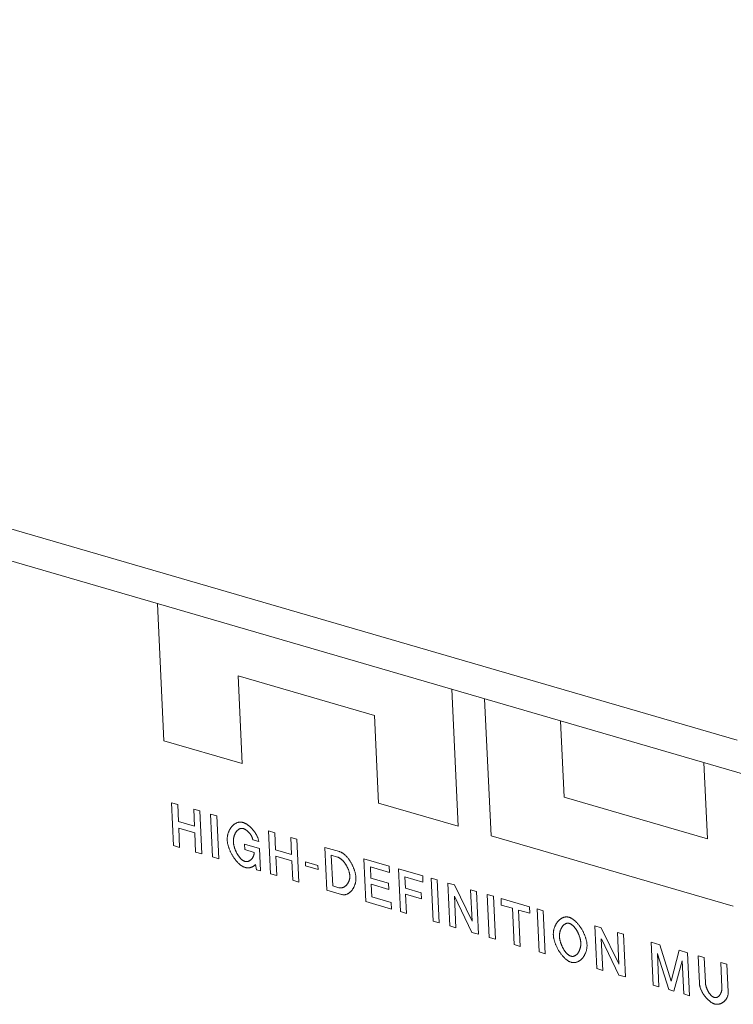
# Model space of a CAD drawing. Header units: millimetres. Extents: x 3925 to 5043, y -86 to 778.
# Tile 137 of 256: x 4584.85 to 4587.82, y 112.6 to 116.71. Entities that reach past the tile are written whole.
import ezdxf

# ---------------------------------------------------------------- set-up
doc = ezdxf.new("R2010")
doc.units = ezdxf.units.MM
doc.header["$LTSCALE"] = 46.255
doc.layers.add('H30K-IO-LABEDXF_CONTINUOUS_LINE', color=7, linetype='CONTINUOUS')
doc.layers.add('H30K-REAR-CODXF_CONTINUOUS_LINE', color=7, linetype='CONTINUOUS')

msp = doc.modelspace()

# ---------------------------------------------------------------- linework, layer by layer
at = {"layer": 'H30K-IO-LABEDXF_CONTINUOUS_LINE', "color": 7, "linetype": 'Continuous', "lineweight": 0}
for p, q in [((4585.4195, 114.2729), (4585.4457, 113.7022)), ((4585.7551, 113.972), (4586.3233, 113.8067)), ((4585.7718, 113.6074), (4585.7551, 113.972)), ((4586.6716, 113.3457), (4586.6453, 113.9164)), ((4586.7816, 113.8767), (4586.8092, 113.3057)), ((4586.3233, 113.8067), (4586.3401, 113.4421)), ((4587.1131, 113.467), (4587.0972, 113.7849)), ((4585.4457, 113.7022), (4585.7718, 113.6074)), ((4587.6943, 113.6112), (4587.709, 113.2937)), ((4585.5036, 113.4364), (4585.4782, 113.4438)), ((4585.4782, 113.4438), (4585.4864, 113.2653)), ((4585.5069, 113.3653), (4585.5036, 113.4364)), ((4586.3401, 113.4421), (4586.6716, 113.3457)), ((4587.709, 113.2937), (4587.1131, 113.467)), ((4585.596, 113.4096), (4585.5703, 113.4171)), ((4585.5703, 113.4171), (4585.5735, 113.346)), ((4585.6042, 113.231), (4585.596, 113.4096)), ((4585.6666, 113.3891), (4585.6409, 113.3966)), ((4585.6409, 113.3966), (4585.6491, 113.2179)), ((4585.5735, 113.346), (4585.5069, 113.3653)), ((4585.6748, 113.2105), (4585.6666, 113.3891)), ((4585.5082, 113.3382), (4585.5748, 113.3188)), ((4585.5119, 113.2579), (4585.5082, 113.3382)), ((4585.5748, 113.3188), (4585.5785, 113.2385)), ((4585.9078, 113.3189), (4585.8821, 113.3264)), ((4585.8821, 113.3264), (4585.8903, 113.1478)), ((4585.9111, 113.2478), (4585.9078, 113.3189)), ((4585.8442, 113.2538), (4585.7819, 113.2719)), ((4585.7819, 113.2719), (4585.783, 113.2485)), ((4585.8164, 113.2894), (4585.8412, 113.2821)), ((4586.0001, 113.292), (4585.9744, 113.2995)), ((4585.9744, 113.2995), (4585.9777, 113.2284)), ((4586.0083, 113.1135), (4586.0001, 113.292)), ((4586.8092, 113.3057), (4587.817, 113.0126)), ((4585.4864, 113.2653), (4585.5119, 113.2579)), ((4585.5785, 113.2385), (4585.6042, 113.231)), ((4585.783, 113.2485), (4585.822, 113.2372)), ((4585.8485, 113.1598), (4585.8442, 113.2538)), ((4585.9777, 113.2284), (4585.9111, 113.2478)), ((4586.1773, 113.2405), (4586.1167, 113.2581)), ((4586.1167, 113.2581), (4586.1249, 113.0794)), ((4585.6491, 113.2179), (4585.6748, 113.2105)), ((4585.8273, 113.1866), (4585.832, 113.1647)), ((4585.9123, 113.2207), (4585.9789, 113.2013)), ((4585.916, 113.1403), (4585.9123, 113.2207)), ((4585.9789, 113.2013), (4585.9826, 113.121)), ((4586.0874, 113.1821), (4586.0354, 113.1972)), ((4586.0354, 113.1972), (4586.0362, 113.1807)), ((4586.1433, 113.2252), (4586.1687, 113.2178)), ((4586.1492, 113.0975), (4586.1433, 113.2252)), ((4586.3845, 113.1802), (4586.2791, 113.2109)), ((4586.2791, 113.2109), (4586.2873, 113.0322)), ((4585.832, 113.1647), (4585.8485, 113.1598)), ((4585.8903, 113.1478), (4585.916, 113.1403)), ((4586.0362, 113.1807), (4586.0882, 113.1656)), ((4586.0882, 113.1656), (4586.0874, 113.1821)), ((4586.3058, 113.1764), (4586.3857, 113.1531)), ((4586.308, 113.1297), (4586.3058, 113.1764)), ((4586.3857, 113.1531), (4586.3845, 113.1802)), ((4586.5237, 113.1398), (4586.4227, 113.1692)), ((4586.4227, 113.1692), (4586.4309, 112.9906)), ((4585.9826, 113.121), (4586.0083, 113.1135)), ((4586.3819, 113.1082), (4586.308, 113.1297)), ((4586.3091, 113.1043), (4586.3831, 113.0828)), ((4586.3116, 113.0516), (4586.3091, 113.1043)), ((4586.3831, 113.0828), (4586.3819, 113.1082)), ((4586.4494, 113.1346), (4586.525, 113.1126)), ((4586.4515, 113.0879), (4586.4494, 113.1346)), ((4586.525, 113.1126), (4586.5237, 113.1398)), ((4586.5843, 113.1222), (4586.5586, 113.1297)), ((4586.5586, 113.1297), (4586.5669, 112.951)), ((4586.5925, 112.9435), (4586.5843, 113.1222)), ((4586.6558, 113.1013), (4586.6289, 113.1092)), ((4586.6289, 113.1092), (4586.6371, 112.9306)), ((4586.1249, 113.0794), (4586.1855, 113.0618)), ((4586.1746, 113.0901), (4586.1492, 113.0975)), ((4586.5179, 113.0686), (4586.4515, 113.0879)), ((4586.4527, 113.0626), (4586.5191, 113.0433)), ((4586.4563, 112.9832), (4586.4527, 113.0626)), ((4586.5191, 113.0433), (4586.5179, 113.0686)), ((4586.7291, 112.9501), (4586.6558, 113.1013)), ((4586.7477, 113.0746), (4586.7233, 113.0817)), ((4586.7233, 113.0817), (4586.7294, 112.9501)), ((4586.7559, 112.8961), (4586.7477, 113.0746)), ((4586.818, 113.0542), (4586.7923, 113.0617)), ((4586.7923, 113.0617), (4586.8006, 112.883)), ((4586.2873, 113.0322), (4586.3941, 113.0012)), ((4586.3928, 113.028), (4586.3116, 113.0516)), ((4586.3941, 113.0012), (4586.3928, 113.028)), ((4586.6617, 112.9235), (4586.6556, 113.0548)), ((4586.6561, 113.0547), (4586.7288, 112.9039)), ((4586.8262, 112.8756), (4586.818, 113.0542)), ((4586.9684, 113.0104), (4586.8498, 113.0449)), ((4586.8498, 113.0449), (4586.8511, 113.0178)), ((4586.4309, 112.9906), (4586.4563, 112.9832)), ((4586.8511, 113.0178), (4586.8976, 113.0042)), ((4586.8976, 113.0042), (4586.9046, 112.8528)), ((4586.9231, 112.9968), (4586.9697, 112.9833)), ((4586.9301, 112.8454), (4586.9231, 112.9968)), ((4586.9697, 112.9833), (4586.9684, 113.0104)), ((4587.0256, 112.9939), (4586.9999, 113.0013)), ((4586.9999, 113.0013), (4587.0081, 112.8227)), ((4587.0338, 112.8152), (4587.0256, 112.9939)), ((4586.5669, 112.951), (4586.5925, 112.9435)), ((4586.6371, 112.9306), (4586.6617, 112.9235)), ((4586.7288, 112.9039), (4586.7559, 112.8961)), ((4587.2675, 112.9234), (4587.2403, 112.9313)), ((4587.2403, 112.9313), (4587.2485, 112.7528)), ((4587.3404, 112.7724), (4587.2675, 112.9234)), ((4587.3593, 112.8967), (4587.3349, 112.9038)), ((4587.3349, 112.9038), (4587.341, 112.7722)), ((4586.8006, 112.883), (4586.8262, 112.8756)), ((4587.2733, 112.7456), (4587.2672, 112.8769)), ((4587.2677, 112.8768), (4587.3404, 112.726)), ((4587.3675, 112.7182), (4587.3593, 112.8967)), ((4587.5109, 112.8527), (4587.4749, 112.8632)), ((4587.4749, 112.8632), (4587.4831, 112.6845)), ((4586.9046, 112.8528), (4586.9301, 112.8454)), ((4587.0081, 112.8227), (4587.0338, 112.8152)), ((4587.5577, 112.701), (4587.5109, 112.8527)), ((4587.5911, 112.8294), (4587.5583, 112.7008)), ((4587.6269, 112.819), (4587.5911, 112.8294)), ((4587.6351, 112.6403), (4587.6269, 112.819)), ((4587.5075, 112.6774), (4587.5012, 112.8153)), ((4587.5018, 112.8151), (4587.5487, 112.6654)), ((4587.5698, 112.6593), (4587.6042, 112.7854)), ((4587.6044, 112.7853), (4587.6107, 112.6474)), ((4587.696, 112.7988), (4587.6706, 112.8062)), ((4587.6706, 112.8062), (4587.6758, 112.6917)), ((4587.7008, 112.6946), (4587.696, 112.7988)), ((4587.7907, 112.7713), (4587.765, 112.7787)), ((4587.765, 112.7787), (4587.7698, 112.6745)), ((4587.2485, 112.7528), (4587.2733, 112.7456)), ((4587.796, 112.6568), (4587.7907, 112.7713)), ((4587.3404, 112.726), (4587.3675, 112.7182)), ((4587.4831, 112.6845), (4587.5075, 112.6774)), ((4587.5487, 112.6654), (4587.5698, 112.6593)), ((4587.6107, 112.6474), (4587.6351, 112.6403))]:
    msp.add_line(p, q, dxfattribs=at)
for points in [[(4585.7756, 113.3615), (4585.7738, 113.362), (4585.7719, 113.3624), (4585.7701, 113.3627), (4585.7683, 113.3629), (4585.7664, 113.3631), (4585.7646, 113.3631), (4585.7628, 113.363), (4585.761, 113.3629), (4585.7592, 113.3627), (4585.7574, 113.3623), (4585.7557, 113.3619), (4585.7539, 113.3615), (4585.7522, 113.3609), (4585.7505, 113.3603), (4585.7488, 113.3596), (4585.7471, 113.3588), (4585.7455, 113.358), (4585.7438, 113.3571), (4585.7422, 113.3561), (4585.7407, 113.3551), (4585.7391, 113.354), (4585.7376, 113.3528), (4585.7361, 113.3516), (4585.7346, 113.3503), (4585.7332, 113.349), (4585.7318, 113.3476), (4585.7304, 113.3461), (4585.729, 113.3446), (4585.7277, 113.3431), (4585.7265, 113.3414), (4585.7252, 113.3398), (4585.724, 113.3381), (4585.7229, 113.3364), (4585.7218, 113.3346), (4585.7207, 113.3328), (4585.7197, 113.3309), (4585.7187, 113.329), (4585.7177, 113.3271), (4585.7168, 113.3251), (4585.716, 113.3232), (4585.7152, 113.3211), (4585.7144, 113.3191), (4585.7137, 113.317), (4585.7131, 113.3149), (4585.7125, 113.3128), (4585.712, 113.3106), (4585.7115, 113.3085), (4585.7111, 113.3063), (4585.7107, 113.3041), (4585.7104, 113.3019), (4585.7101, 113.2997), (4585.71, 113.2974), (4585.7098, 113.2952), (4585.7098, 113.2929), (4585.7098, 113.2907), (4585.7099, 113.2884)], [(4585.8412, 113.2821), (4585.8409, 113.284), (4585.8406, 113.2859), (4585.8402, 113.2877), (4585.8398, 113.2896), (4585.8392, 113.2915), (4585.8387, 113.2934), (4585.8381, 113.2953), (4585.8374, 113.2972), (4585.8367, 113.2991), (4585.8359, 113.3009), (4585.8351, 113.3028), (4585.8342, 113.3047), (4585.8333, 113.3066), (4585.8324, 113.3085), (4585.8314, 113.3103), (4585.8304, 113.3122), (4585.8293, 113.314), (4585.8282, 113.3158), (4585.827, 113.3176), (4585.8259, 113.3194), (4585.8247, 113.3212), (4585.8234, 113.323), (4585.8222, 113.3247), (4585.8209, 113.3264), (4585.8195, 113.3281), (4585.8182, 113.3298), (4585.8168, 113.3314), (4585.8154, 113.333), (4585.814, 113.3346), (4585.8125, 113.3362), (4585.8111, 113.3377), (4585.8096, 113.3392), (4585.8081, 113.3407), (4585.8066, 113.3421), (4585.8051, 113.3435), (4585.8035, 113.3449), (4585.802, 113.3462), (4585.8005, 113.3475), (4585.7989, 113.3488), (4585.7973, 113.35), (4585.7958, 113.3511), (4585.7942, 113.3522), (4585.7926, 113.3533), (4585.7911, 113.3543), (4585.7895, 113.3553), (4585.7879, 113.3562), (4585.7863, 113.3571), (4585.7848, 113.3579), (4585.7832, 113.3586), (4585.7817, 113.3593), (4585.7802, 113.36), (4585.7786, 113.3606), (4585.7771, 113.3611), (4585.7756, 113.3615)], [(4585.7355, 113.2809), (4585.7355, 113.2824), (4585.7355, 113.2839), (4585.7355, 113.2854), (4585.7355, 113.2869), (4585.7356, 113.2884), (4585.7357, 113.2899), (4585.7359, 113.2914), (4585.7361, 113.2929), (4585.7363, 113.2944), (4585.7365, 113.2958), (4585.7368, 113.2973), (4585.7371, 113.2988), (4585.7374, 113.3003), (4585.7378, 113.3017), (4585.7382, 113.3032), (4585.7386, 113.3046), (4585.739, 113.306), (4585.7395, 113.3074), (4585.74, 113.3088), (4585.7405, 113.3102), (4585.7411, 113.3115), (4585.7417, 113.3128), (4585.7423, 113.3141), (4585.7429, 113.3154), (4585.7435, 113.3167), (4585.7442, 113.3179), (4585.7449, 113.3191), (4585.7456, 113.3203), (4585.7464, 113.3215), (4585.7471, 113.3226), (4585.7479, 113.3237), (4585.7487, 113.3247), (4585.7496, 113.3258), (4585.7504, 113.3268), (4585.7513, 113.3277), (4585.7522, 113.3286), (4585.7531, 113.3295), (4585.754, 113.3303), (4585.7549, 113.3311), (4585.7559, 113.3319), (4585.7569, 113.3326), (4585.7579, 113.3332), (4585.7589, 113.3338), (4585.7599, 113.3344), (4585.7609, 113.3349), (4585.762, 113.3354), (4585.763, 113.3358), (4585.7641, 113.3362), (4585.7652, 113.3365), (4585.7663, 113.3367), (4585.7674, 113.3369), (4585.7686, 113.337), (4585.7697, 113.3371), (4585.7709, 113.3371), (4585.772, 113.337), (4585.7732, 113.3369), (4585.7744, 113.3367), (4585.7756, 113.3365), (4585.7768, 113.3362)], [(4585.7768, 113.3362), (4585.7777, 113.3359), (4585.7786, 113.3356), (4585.7795, 113.3352), (4585.7804, 113.3349), (4585.7813, 113.3344), (4585.7823, 113.334), (4585.7832, 113.3335), (4585.7841, 113.333), (4585.7851, 113.3325), (4585.786, 113.3319), (4585.787, 113.3313), (4585.7879, 113.3307), (4585.7889, 113.33), (4585.7898, 113.3294), (4585.7907, 113.3287), (4585.7917, 113.3279), (4585.7926, 113.3272), (4585.7935, 113.3264), (4585.7945, 113.3256), (4585.7954, 113.3248), (4585.7963, 113.3239), (4585.7972, 113.3231), (4585.7981, 113.3222), (4585.7989, 113.3213), (4585.7998, 113.3204), (4585.8007, 113.3195), (4585.8015, 113.3185), (4585.8023, 113.3175), (4585.8032, 113.3166), (4585.804, 113.3156), (4585.8048, 113.3145), (4585.8055, 113.3135), (4585.8063, 113.3125), (4585.807, 113.3114), (4585.8077, 113.3104), (4585.8084, 113.3093), (4585.8091, 113.3083), (4585.8097, 113.3072), (4585.8104, 113.3061), (4585.811, 113.305), (4585.8115, 113.3039), (4585.8121, 113.3028), (4585.8126, 113.3017), (4585.8131, 113.3005), (4585.8136, 113.2994), (4585.814, 113.2983), (4585.8144, 113.2972), (4585.8148, 113.2961), (4585.8152, 113.2949), (4585.8155, 113.2938), (4585.8158, 113.2927), (4585.816, 113.2916), (4585.8162, 113.2905), (4585.8164, 113.2894)], [(4585.7099, 113.2884), (4585.71, 113.2861), (4585.7102, 113.2838), (4585.7105, 113.2815), (4585.7108, 113.2791), (4585.7112, 113.2767), (4585.7117, 113.2742), (4585.7122, 113.2718), (4585.7128, 113.2693), (4585.7134, 113.2668), (4585.7141, 113.2643), (4585.7149, 113.2618), (4585.7157, 113.2593), (4585.7165, 113.2567), (4585.7174, 113.2542), (4585.7184, 113.2516), (4585.7194, 113.2491), (4585.7204, 113.2465), (4585.7215, 113.244), (4585.7227, 113.2414), (4585.7239, 113.2389), (4585.7251, 113.2364), (4585.7264, 113.2339), (4585.7277, 113.2314), (4585.729, 113.2289), (4585.7304, 113.2265), (4585.7319, 113.2241), (4585.7333, 113.2217), (4585.7348, 113.2193), (4585.7363, 113.217), (4585.7379, 113.2147), (4585.7394, 113.2124), (4585.741, 113.2102), (4585.7427, 113.208), (4585.7443, 113.2058), (4585.746, 113.2037), (4585.7477, 113.2017), (4585.7494, 113.1997), (4585.7512, 113.1977), (4585.7529, 113.1958), (4585.7547, 113.194), (4585.7565, 113.1922), (4585.7583, 113.1905), (4585.7601, 113.1888), (4585.7619, 113.1872), (4585.7638, 113.1857), (4585.7656, 113.1843), (4585.7675, 113.1829), (4585.7693, 113.1816), (4585.7712, 113.1804), (4585.7731, 113.1793), (4585.7749, 113.1782), (4585.7768, 113.1773), (4585.7787, 113.1764), (4585.7805, 113.1756), (4585.7824, 113.1749), (4585.7843, 113.1744)], [(4585.7831, 113.1998), (4585.7819, 113.2002), (4585.7807, 113.2007), (4585.7795, 113.2012), (4585.7783, 113.2018), (4585.7771, 113.2024), (4585.7759, 113.2031), (4585.7747, 113.2038), (4585.7735, 113.2046), (4585.7724, 113.2055), (4585.7712, 113.2064), (4585.77, 113.2073), (4585.7689, 113.2083), (4585.7678, 113.2094), (4585.7666, 113.2105), (4585.7655, 113.2116), (4585.7644, 113.2128), (4585.7633, 113.214), (4585.7623, 113.2153), (4585.7612, 113.2166), (4585.7601, 113.2179), (4585.7591, 113.2193), (4585.7581, 113.2207), (4585.7571, 113.2221), (4585.7561, 113.2236), (4585.7551, 113.2251), (4585.7541, 113.2266), (4585.7532, 113.2281), (4585.7522, 113.2297), (4585.7513, 113.2313), (4585.7505, 113.2329), (4585.7496, 113.2345), (4585.7487, 113.2362), (4585.7479, 113.2378), (4585.7471, 113.2395), (4585.7463, 113.2412), (4585.7455, 113.2429), (4585.7448, 113.2446), (4585.7441, 113.2463), (4585.7434, 113.248), (4585.7427, 113.2497), (4585.7421, 113.2514), (4585.7415, 113.2531), (4585.7409, 113.2548), (4585.7403, 113.2566), (4585.7398, 113.2583), (4585.7393, 113.26), (4585.7388, 113.2617), (4585.7384, 113.2634), (4585.7379, 113.2651), (4585.7376, 113.2667), (4585.7372, 113.2684), (4585.7369, 113.27), (4585.7366, 113.2716), (4585.7363, 113.2732), (4585.7361, 113.2748), (4585.7359, 113.2764), (4585.7357, 113.2779), (4585.7356, 113.2795), (4585.7355, 113.2809)], [(4585.822, 113.2372), (4585.822, 113.2359), (4585.822, 113.2346), (4585.8219, 113.2333), (4585.8218, 113.232), (4585.8216, 113.2308), (4585.8214, 113.2295), (4585.8212, 113.2283), (4585.821, 113.2271), (4585.8207, 113.2259), (4585.8203, 113.2247), (4585.82, 113.2235), (4585.8195, 113.2224), (4585.8191, 113.2212), (4585.8186, 113.2201), (4585.8181, 113.219), (4585.8176, 113.2179), (4585.817, 113.2168), (4585.8165, 113.2158), (4585.8158, 113.2148), (4585.8152, 113.2138), (4585.8145, 113.2128), (4585.8138, 113.2119), (4585.8131, 113.2109), (4585.8124, 113.21), (4585.8116, 113.2092), (4585.8108, 113.2083), (4585.81, 113.2075), (4585.8091, 113.2068), (4585.8083, 113.206), (4585.8074, 113.2053), (4585.8065, 113.2046), (4585.8056, 113.204), (4585.8047, 113.2033), (4585.8038, 113.2028), (4585.8028, 113.2022), (4585.8019, 113.2017), (4585.8009, 113.2012), (4585.7999, 113.2008), (4585.7989, 113.2004), (4585.7979, 113.2001), (4585.7968, 113.1998), (4585.7958, 113.1995), (4585.7948, 113.1993), (4585.7937, 113.1991), (4585.7927, 113.1989), (4585.7916, 113.1988), (4585.7906, 113.1988), (4585.7895, 113.1988), (4585.7884, 113.1988), (4585.7874, 113.1989), (4585.7863, 113.1991), (4585.7852, 113.1993), (4585.7841, 113.1995), (4585.7831, 113.1998)], [(4586.2458, 113.1325), (4586.2457, 113.1346), (4586.2455, 113.1368), (4586.2453, 113.139), (4586.245, 113.1412), (4586.2446, 113.1435), (4586.2442, 113.1458), (4586.2437, 113.1481), (4586.2432, 113.1505), (4586.2426, 113.1528), (4586.242, 113.1552), (4586.2413, 113.1576), (4586.2405, 113.16), (4586.2398, 113.1624), (4586.2389, 113.1648), (4586.2381, 113.1672), (4586.2371, 113.1696), (4586.2362, 113.172), (4586.2352, 113.1744), (4586.2341, 113.1768), (4586.233, 113.1792), (4586.2319, 113.1816), (4586.2308, 113.184), (4586.2296, 113.1863), (4586.2283, 113.1887), (4586.2271, 113.191), (4586.2258, 113.1933), (4586.2244, 113.1956), (4586.2231, 113.1978), (4586.2217, 113.2), (4586.2203, 113.2022), (4586.2188, 113.2044), (4586.2173, 113.2065), (4586.2158, 113.2086), (4586.2143, 113.2106), (4586.2128, 113.2126), (4586.2112, 113.2146), (4586.2096, 113.2165), (4586.208, 113.2183), (4586.2064, 113.2202), (4586.2048, 113.2219), (4586.2031, 113.2236), (4586.2014, 113.2252), (4586.1998, 113.2268), (4586.1981, 113.2283), (4586.1964, 113.2297), (4586.1947, 113.2311), (4586.1929, 113.2324), (4586.1912, 113.2336), (4586.1895, 113.2348), (4586.1877, 113.2359), (4586.186, 113.2368), (4586.1843, 113.2378), (4586.1825, 113.2386), (4586.1808, 113.2393), (4586.179, 113.24), (4586.1773, 113.2405)], [(4585.7843, 113.1744), (4585.7856, 113.174), (4585.7869, 113.1737), (4585.7882, 113.1734), (4585.7895, 113.1732), (4585.7908, 113.173), (4585.7922, 113.1728), (4585.7935, 113.1727), (4585.7948, 113.1727), (4585.7961, 113.1726), (4585.7974, 113.1727), (4585.7987, 113.1727), (4585.7999, 113.1728), (4585.8012, 113.1729), (4585.8025, 113.1731), (4585.8037, 113.1733), (4585.805, 113.1736), (4585.8062, 113.1738), (4585.8074, 113.1742), (4585.8087, 113.1745), (4585.8098, 113.1749), (4585.811, 113.1753), (4585.8122, 113.1758), (4585.8133, 113.1763), (4585.8145, 113.1768), (4585.8156, 113.1774), (4585.8167, 113.178), (4585.8178, 113.1786), (4585.8188, 113.1793), (4585.8199, 113.18), (4585.8209, 113.1807), (4585.8219, 113.1814), (4585.8228, 113.1822), (4585.8238, 113.183), (4585.8247, 113.1839), (4585.8256, 113.1847), (4585.8265, 113.1856), (4585.8273, 113.1866)], [(4586.1687, 113.2178), (4586.17, 113.2174), (4586.1713, 113.2169), (4586.1727, 113.2164), (4586.174, 113.2158), (4586.1753, 113.2151), (4586.1766, 113.2144), (4586.1779, 113.2136), (4586.1792, 113.2127), (4586.1805, 113.2118), (4586.1818, 113.2109), (4586.1831, 113.2099), (4586.1844, 113.2088), (4586.1857, 113.2077), (4586.187, 113.2065), (4586.1883, 113.2053), (4586.1895, 113.2041), (4586.1908, 113.2028), (4586.192, 113.2015), (4586.1932, 113.2001), (4586.1945, 113.1987), (4586.1957, 113.1972), (4586.1968, 113.1958), (4586.198, 113.1943), (4586.1991, 113.1927), (4586.2003, 113.1912), (4586.2014, 113.1896), (4586.2025, 113.188), (4586.2035, 113.1863), (4586.2046, 113.1847), (4586.2056, 113.183), (4586.2066, 113.1813), (4586.2076, 113.1796), (4586.2085, 113.1779), (4586.2094, 113.1761), (4586.2103, 113.1744), (4586.2112, 113.1726), (4586.212, 113.1709), (4586.2128, 113.1691), (4586.2135, 113.1673), (4586.2143, 113.1656), (4586.215, 113.1638), (4586.2156, 113.162), (4586.2162, 113.1602), (4586.2168, 113.1585), (4586.2174, 113.1567), (4586.2179, 113.155), (4586.2183, 113.1532), (4586.2187, 113.1515), (4586.2191, 113.1498), (4586.2195, 113.1481), (4586.2197, 113.1464), (4586.22, 113.1447), (4586.2202, 113.1431), (4586.2203, 113.1415), (4586.2204, 113.1399)], [(4586.2204, 113.1399), (4586.2205, 113.1383), (4586.2205, 113.1367), (4586.2204, 113.1351), (4586.2203, 113.1336), (4586.2202, 113.132), (4586.22, 113.1304), (4586.2198, 113.1289), (4586.2195, 113.1274), (4586.2192, 113.1258), (4586.2189, 113.1243), (4586.2185, 113.1228), (4586.218, 113.1214), (4586.2176, 113.1199), (4586.2171, 113.1185), (4586.2165, 113.1171), (4586.2159, 113.1157), (4586.2153, 113.1143), (4586.2147, 113.1129), (4586.214, 113.1116), (4586.2133, 113.1103), (4586.2125, 113.109), (4586.2117, 113.1078), (4586.2109, 113.1066), (4586.2101, 113.1054), (4586.2092, 113.1042), (4586.2083, 113.1031), (4586.2074, 113.102), (4586.2065, 113.101), (4586.2055, 113.0999), (4586.2045, 113.099), (4586.2035, 113.098), (4586.2025, 113.0971), (4586.2014, 113.0963), (4586.2003, 113.0954), (4586.1993, 113.0947), (4586.1981, 113.0939), (4586.197, 113.0932), (4586.1959, 113.0926), (4586.1947, 113.092), (4586.1935, 113.0915), (4586.1923, 113.091), (4586.1911, 113.0906), (4586.1899, 113.0902), (4586.1887, 113.0898), (4586.1874, 113.0896), (4586.1862, 113.0893), (4586.1849, 113.0892), (4586.1836, 113.0891), (4586.1824, 113.089), (4586.1811, 113.0891), (4586.1798, 113.0891), (4586.1785, 113.0893), (4586.1772, 113.0895), (4586.1759, 113.0898), (4586.1746, 113.0901)], [(4586.1855, 113.0618), (4586.1872, 113.0613), (4586.189, 113.061), (4586.1907, 113.0607), (4586.1924, 113.0605), (4586.1941, 113.0604), (4586.1958, 113.0604), (4586.1975, 113.0605), (4586.1992, 113.0606), (4586.2008, 113.0609), (4586.2025, 113.0612), (4586.2041, 113.0616), (4586.2057, 113.0621), (4586.2073, 113.0626), (4586.2089, 113.0633), (4586.2105, 113.064), (4586.212, 113.0647), (4586.2135, 113.0656), (4586.215, 113.0665), (4586.2165, 113.0674), (4586.2179, 113.0684), (4586.2194, 113.0695), (4586.2208, 113.0707), (4586.2221, 113.0719), (4586.2235, 113.0731), (4586.2248, 113.0744), (4586.2261, 113.0758), (4586.2273, 113.0772), (4586.2286, 113.0787), (4586.2297, 113.0802), (4586.2309, 113.0818), (4586.232, 113.0834), (4586.2331, 113.085), (4586.2342, 113.0867), (4586.2352, 113.0884), (4586.2361, 113.0902), (4586.2371, 113.092), (4586.238, 113.0938), (4586.2388, 113.0956), (4586.2396, 113.0975), (4586.2404, 113.0994), (4586.2411, 113.1014), (4586.2418, 113.1033), (4586.2424, 113.1053), (4586.243, 113.1073), (4586.2435, 113.1094), (4586.244, 113.1114), (4586.2444, 113.1135), (4586.2448, 113.1156), (4586.2451, 113.1176), (4586.2454, 113.1197), (4586.2456, 113.1219), (4586.2458, 113.124), (4586.2459, 113.1261), (4586.2459, 113.1282), (4586.2459, 113.1303), (4586.2458, 113.1325)], [(4587.1335, 112.9667), (4587.1316, 112.9671), (4587.1298, 112.9675), (4587.1279, 112.9678), (4587.1261, 112.968), (4587.1242, 112.9682), (4587.1224, 112.9682), (4587.1206, 112.9681), (4587.1188, 112.968), (4587.117, 112.9678), (4587.1152, 112.9674), (4587.1135, 112.9671), (4587.1117, 112.9666), (4587.11, 112.966), (4587.1083, 112.9654), (4587.1066, 112.9647), (4587.1049, 112.9639), (4587.1033, 112.9631), (4587.1017, 112.9622), (4587.1001, 112.9612), (4587.0985, 112.9602), (4587.0969, 112.959), (4587.0954, 112.9579), (4587.0939, 112.9567), (4587.0924, 112.9554), (4587.091, 112.954), (4587.0896, 112.9526), (4587.0882, 112.9512), (4587.0869, 112.9497), (4587.0855, 112.9481), (4587.0843, 112.9465), (4587.083, 112.9448), (4587.0819, 112.9432), (4587.0807, 112.9414), (4587.0796, 112.9396), (4587.0785, 112.9378), (4587.0775, 112.936), (4587.0765, 112.9341), (4587.0756, 112.9321), (4587.0747, 112.9302), (4587.0738, 112.9282), (4587.073, 112.9261), (4587.0723, 112.9241), (4587.0716, 112.922), (4587.0709, 112.9199), (4587.0703, 112.9178), (4587.0698, 112.9156), (4587.0693, 112.9135), (4587.0689, 112.9113), (4587.0685, 112.9091), (4587.0682, 112.9069), (4587.068, 112.9047), (4587.0678, 112.9024), (4587.0677, 112.9002), (4587.0676, 112.8979), (4587.0676, 112.8957), (4587.0677, 112.8934)], [(4587.0931, 112.886), (4587.0931, 112.8875), (4587.0931, 112.889), (4587.0931, 112.8904), (4587.0931, 112.8919), (4587.0932, 112.8934), (4587.0934, 112.8949), (4587.0935, 112.8964), (4587.0937, 112.8979), (4587.0939, 112.8994), (4587.0941, 112.9009), (4587.0944, 112.9024), (4587.0947, 112.9038), (4587.0951, 112.9053), (4587.0954, 112.9068), (4587.0958, 112.9082), (4587.0962, 112.9096), (4587.0967, 112.9111), (4587.0972, 112.9125), (4587.0977, 112.9138), (4587.0982, 112.9152), (4587.0987, 112.9166), (4587.0993, 112.9179), (4587.0999, 112.9192), (4587.1006, 112.9205), (4587.1012, 112.9217), (4587.1019, 112.923), (4587.1026, 112.9242), (4587.1033, 112.9254), (4587.1041, 112.9265), (4587.1048, 112.9276), (4587.1056, 112.9287), (4587.1064, 112.9298), (4587.1073, 112.9308), (4587.1081, 112.9318), (4587.109, 112.9327), (4587.1099, 112.9336), (4587.1108, 112.9345), (4587.1117, 112.9353), (4587.1127, 112.9361), (4587.1136, 112.9369), (4587.1146, 112.9376), (4587.1156, 112.9382), (4587.1166, 112.9388), (4587.1177, 112.9394), (4587.1187, 112.9399), (4587.1198, 112.9404), (4587.1208, 112.9408), (4587.1219, 112.9411), (4587.123, 112.9414), (4587.1241, 112.9417), (4587.1253, 112.9419), (4587.1264, 112.942), (4587.1275, 112.9421), (4587.1287, 112.9421), (4587.1299, 112.942), (4587.131, 112.9419), (4587.1322, 112.9417), (4587.1334, 112.9415), (4587.1346, 112.9411)], [(4587.2079, 112.8526), (4587.2077, 112.8549), (4587.2075, 112.8572), (4587.2072, 112.8596), (4587.2069, 112.8619), (4587.2065, 112.8644), (4587.206, 112.8668), (4587.2055, 112.8692), (4587.2049, 112.8717), (4587.2043, 112.8742), (4587.2036, 112.8767), (4587.2029, 112.8792), (4587.2021, 112.8818), (4587.2012, 112.8843), (4587.2003, 112.8869), (4587.1993, 112.8894), (4587.1983, 112.892), (4587.1973, 112.8945), (4587.1962, 112.897), (4587.195, 112.8996), (4587.1938, 112.9021), (4587.1926, 112.9046), (4587.1913, 112.9071), (4587.19, 112.9096), (4587.1887, 112.9121), (4587.1873, 112.9145), (4587.1859, 112.917), (4587.1844, 112.9193), (4587.1829, 112.9217), (4587.1814, 112.9241), (4587.1799, 112.9264), (4587.1783, 112.9286), (4587.1767, 112.9309), (4587.175, 112.933), (4587.1734, 112.9352), (4587.1717, 112.9373), (4587.17, 112.9393), (4587.1683, 112.9414), (4587.1665, 112.9433), (4587.1648, 112.9452), (4587.163, 112.947), (4587.1612, 112.9488), (4587.1594, 112.9505), (4587.1576, 112.9522), (4587.1558, 112.9538), (4587.1539, 112.9553), (4587.1521, 112.9567), (4587.1502, 112.9581), (4587.1484, 112.9594), (4587.1465, 112.9606), (4587.1447, 112.9617), (4587.1428, 112.9628), (4587.1409, 112.9637), (4587.139, 112.9646), (4587.1372, 112.9654), (4587.1353, 112.9661), (4587.1335, 112.9667)], [(4587.1346, 112.9411), (4587.1358, 112.9408), (4587.137, 112.9403), (4587.1382, 112.9398), (4587.1394, 112.9392), (4587.1406, 112.9386), (4587.1418, 112.9379), (4587.143, 112.9372), (4587.1442, 112.9364), (4587.1454, 112.9355), (4587.1465, 112.9346), (4587.1477, 112.9336), (4587.1488, 112.9326), (4587.1499, 112.9316), (4587.1511, 112.9305), (4587.1522, 112.9294), (4587.1533, 112.9282), (4587.1544, 112.927), (4587.1555, 112.9257), (4587.1565, 112.9244), (4587.1576, 112.9231), (4587.1586, 112.9217), (4587.1596, 112.9203), (4587.1607, 112.9189), (4587.1616, 112.9174), (4587.1626, 112.9159), (4587.1636, 112.9144), (4587.1645, 112.9129), (4587.1655, 112.9113), (4587.1664, 112.9097), (4587.1673, 112.9081), (4587.1681, 112.9065), (4587.169, 112.9048), (4587.1698, 112.9032), (4587.1706, 112.9015), (4587.1714, 112.8998), (4587.1722, 112.8982), (4587.1729, 112.8965), (4587.1736, 112.8947), (4587.1743, 112.893), (4587.175, 112.8913), (4587.1756, 112.8896), (4587.1762, 112.8879), (4587.1768, 112.8862), (4587.1774, 112.8845), (4587.1779, 112.8827), (4587.1784, 112.881), (4587.1789, 112.8793), (4587.1794, 112.8776), (4587.1798, 112.876), (4587.1802, 112.8743), (4587.1805, 112.8726), (4587.1808, 112.871), (4587.1811, 112.8694), (4587.1814, 112.8678), (4587.1816, 112.8662), (4587.1818, 112.8646), (4587.182, 112.8631), (4587.1821, 112.8616), (4587.1822, 112.8601)], [(4587.0677, 112.8934), (4587.0678, 112.8911), (4587.068, 112.8888), (4587.0683, 112.8864), (4587.0686, 112.8841), (4587.069, 112.8817), (4587.0695, 112.8792), (4587.07, 112.8768), (4587.0706, 112.8743), (4587.0712, 112.8718), (4587.0719, 112.8693), (4587.0727, 112.8668), (4587.0735, 112.8643), (4587.0744, 112.8617), (4587.0753, 112.8592), (4587.0762, 112.8566), (4587.0772, 112.8541), (4587.0783, 112.8515), (4587.0794, 112.849), (4587.0805, 112.8465), (4587.0817, 112.8439), (4587.083, 112.8414), (4587.0842, 112.8389), (4587.0855, 112.8364), (4587.0869, 112.834), (4587.0883, 112.8315), (4587.0897, 112.8291), (4587.0911, 112.8267), (4587.0926, 112.8244), (4587.0942, 112.822), (4587.0957, 112.8197), (4587.0973, 112.8174), (4587.0989, 112.8152), (4587.1005, 112.813), (4587.1022, 112.8109), (4587.1038, 112.8088), (4587.1055, 112.8067), (4587.1073, 112.8047), (4587.109, 112.8028), (4587.1108, 112.8009), (4587.1125, 112.7991), (4587.1143, 112.7973), (4587.1161, 112.7956), (4587.1179, 112.7939), (4587.1198, 112.7923), (4587.1216, 112.7908), (4587.1235, 112.7894), (4587.1253, 112.788), (4587.1272, 112.7867), (4587.129, 112.7855), (4587.1309, 112.7844), (4587.1328, 112.7833), (4587.1346, 112.7824), (4587.1365, 112.7815), (4587.1384, 112.7807), (4587.1402, 112.7801), (4587.1421, 112.7795)], [(4587.1409, 112.8048), (4587.1397, 112.8052), (4587.1385, 112.8056), (4587.1373, 112.8062), (4587.1361, 112.8067), (4587.1349, 112.8074), (4587.1337, 112.8081), (4587.1325, 112.8088), (4587.1313, 112.8096), (4587.1302, 112.8105), (4587.129, 112.8114), (4587.1278, 112.8123), (4587.1267, 112.8133), (4587.1256, 112.8144), (4587.1244, 112.8155), (4587.1233, 112.8166), (4587.1222, 112.8178), (4587.1211, 112.819), (4587.12, 112.8203), (4587.1189, 112.8216), (4587.1179, 112.8229), (4587.1168, 112.8243), (4587.1158, 112.8257), (4587.1148, 112.8271), (4587.1138, 112.8286), (4587.1128, 112.8301), (4587.1118, 112.8316), (4587.1109, 112.8331), (4587.11, 112.8347), (4587.109, 112.8363), (4587.1081, 112.8379), (4587.1073, 112.8395), (4587.1064, 112.8412), (4587.1056, 112.8428), (4587.1048, 112.8445), (4587.104, 112.8462), (4587.1032, 112.8479), (4587.1025, 112.8496), (4587.1018, 112.8513), (4587.1011, 112.853), (4587.1004, 112.8547), (4587.0997, 112.8564), (4587.0991, 112.8581), (4587.0985, 112.8599), (4587.098, 112.8616), (4587.0974, 112.8633), (4587.0969, 112.865), (4587.0964, 112.8667), (4587.096, 112.8684), (4587.0956, 112.8701), (4587.0952, 112.8717), (4587.0948, 112.8734), (4587.0945, 112.875), (4587.0942, 112.8767), (4587.0939, 112.8783), (4587.0937, 112.8799), (4587.0935, 112.8814), (4587.0934, 112.883), (4587.0932, 112.8845), (4587.0931, 112.886)], [(4587.1822, 112.8601), (4587.1822, 112.8586), (4587.1822, 112.8571), (4587.1822, 112.8556), (4587.1822, 112.8541), (4587.1821, 112.8526), (4587.182, 112.8511), (4587.1818, 112.8497), (4587.1816, 112.8482), (4587.1814, 112.8467), (4587.1812, 112.8452), (4587.1809, 112.8437), (4587.1806, 112.8422), (4587.1803, 112.8408), (4587.1799, 112.8393), (4587.1795, 112.8379), (4587.1791, 112.8364), (4587.1787, 112.835), (4587.1782, 112.8336), (4587.1777, 112.8322), (4587.1772, 112.8309), (4587.1766, 112.8295), (4587.176, 112.8282), (4587.1754, 112.8269), (4587.1748, 112.8256), (4587.1742, 112.8243), (4587.1735, 112.8231), (4587.1728, 112.8219), (4587.1721, 112.8207), (4587.1713, 112.8195), (4587.1706, 112.8184), (4587.1698, 112.8173), (4587.169, 112.8163), (4587.1682, 112.8152), (4587.1673, 112.8142), (4587.1664, 112.8133), (4587.1656, 112.8124), (4587.1647, 112.8115), (4587.1637, 112.8107), (4587.1628, 112.8099), (4587.1618, 112.8091), (4587.1609, 112.8084), (4587.1599, 112.8078), (4587.1589, 112.8071), (4587.1578, 112.8066), (4587.1568, 112.8061), (4587.1557, 112.8056), (4587.1547, 112.8052), (4587.1536, 112.8048), (4587.1525, 112.8045), (4587.1514, 112.8043), (4587.1503, 112.8041), (4587.1491, 112.804), (4587.148, 112.8039), (4587.1468, 112.8039), (4587.1457, 112.8039), (4587.1445, 112.8041), (4587.1433, 112.8042), (4587.1421, 112.8045), (4587.1409, 112.8048)], [(4587.1421, 112.7795), (4587.1439, 112.779), (4587.1458, 112.7786), (4587.1476, 112.7783), (4587.1495, 112.7781), (4587.1513, 112.778), (4587.1531, 112.7779), (4587.1549, 112.778), (4587.1567, 112.7781), (4587.1585, 112.7784), (4587.1603, 112.7787), (4587.162, 112.7791), (4587.1638, 112.7795), (4587.1655, 112.7801), (4587.1672, 112.7807), (4587.1689, 112.7814), (4587.1706, 112.7822), (4587.1722, 112.783), (4587.1739, 112.7839), (4587.1755, 112.7849), (4587.1771, 112.7859), (4587.1786, 112.787), (4587.1801, 112.7882), (4587.1816, 112.7894), (4587.1831, 112.7907), (4587.1846, 112.7921), (4587.186, 112.7935), (4587.1873, 112.7949), (4587.1887, 112.7964), (4587.19, 112.798), (4587.1913, 112.7996), (4587.1925, 112.8012), (4587.1937, 112.8029), (4587.1948, 112.8046), (4587.196, 112.8064), (4587.197, 112.8082), (4587.1981, 112.8101), (4587.199, 112.812), (4587.2, 112.8139), (4587.2009, 112.8159), (4587.2017, 112.8179), (4587.2025, 112.8199), (4587.2033, 112.8219), (4587.204, 112.824), (4587.2046, 112.8261), (4587.2052, 112.8282), (4587.2057, 112.8304), (4587.2062, 112.8325), (4587.2066, 112.8347), (4587.207, 112.8369), (4587.2073, 112.8391), (4587.2076, 112.8414), (4587.2078, 112.8436), (4587.2079, 112.8458), (4587.2079, 112.8481), (4587.2079, 112.8504), (4587.2079, 112.8526)], [(4587.7378, 112.6329), (4587.7368, 112.6332), (4587.7359, 112.6336), (4587.7349, 112.634), (4587.734, 112.6344), (4587.7331, 112.6349), (4587.7322, 112.6355), (4587.7312, 112.636), (4587.7303, 112.6367), (4587.7294, 112.6373), (4587.7285, 112.638), (4587.7276, 112.6388), (4587.7267, 112.6396), (4587.7258, 112.6404), (4587.7249, 112.6412), (4587.724, 112.6421), (4587.7232, 112.643), (4587.7223, 112.644), (4587.7214, 112.645), (4587.7206, 112.646), (4587.7198, 112.647), (4587.719, 112.6481), (4587.7181, 112.6492), (4587.7174, 112.6503), (4587.7166, 112.6514), (4587.7158, 112.6526), (4587.715, 112.6538), (4587.7143, 112.655), (4587.7136, 112.6562), (4587.7129, 112.6574), (4587.7122, 112.6587), (4587.7115, 112.6599), (4587.7108, 112.6612), (4587.7102, 112.6625), (4587.7095, 112.6638), (4587.7089, 112.6651), (4587.7083, 112.6664), (4587.7077, 112.6677), (4587.7072, 112.669), (4587.7066, 112.6703), (4587.7061, 112.6717), (4587.7056, 112.673), (4587.7051, 112.6743), (4587.7047, 112.6757), (4587.7043, 112.677), (4587.7038, 112.6783), (4587.7035, 112.6796), (4587.7031, 112.6809), (4587.7028, 112.6822), (4587.7024, 112.6835), (4587.7022, 112.6848), (4587.7019, 112.6861), (4587.7017, 112.6874), (4587.7014, 112.6886), (4587.7013, 112.6898), (4587.7011, 112.6911), (4587.701, 112.6922), (4587.7009, 112.6934), (4587.7008, 112.6946)], [(4587.6758, 112.6917), (4587.6759, 112.6899), (4587.6761, 112.6881), (4587.6764, 112.6862), (4587.6767, 112.6843), (4587.677, 112.6824), (4587.6774, 112.6805), (4587.6779, 112.6785), (4587.6785, 112.6766), (4587.679, 112.6746), (4587.6797, 112.6727), (4587.6804, 112.6707), (4587.6811, 112.6688), (4587.6819, 112.6668), (4587.6827, 112.6648), (4587.6836, 112.6629), (4587.6845, 112.6609), (4587.6855, 112.659), (4587.6865, 112.657), (4587.6875, 112.6551), (4587.6886, 112.6532), (4587.6897, 112.6512), (4587.6908, 112.6493), (4587.692, 112.6475), (4587.6932, 112.6456), (4587.6945, 112.6437), (4587.6958, 112.6419), (4587.6971, 112.6401), (4587.6984, 112.6383), (4587.6998, 112.6366), (4587.7011, 112.6348), (4587.7025, 112.6332), (4587.7039, 112.6315), (4587.7054, 112.6299), (4587.7068, 112.6283), (4587.7083, 112.6267), (4587.7098, 112.6252), (4587.7113, 112.6237), (4587.7128, 112.6223), (4587.7143, 112.6209), (4587.7159, 112.6195), (4587.7174, 112.6182), (4587.719, 112.6169), (4587.7205, 112.6157), (4587.7221, 112.6146), (4587.7236, 112.6135), (4587.7252, 112.6124), (4587.7267, 112.6114), (4587.7283, 112.6105), (4587.7299, 112.6096), (4587.7314, 112.6088), (4587.7329, 112.6081), (4587.7345, 112.6074), (4587.736, 112.6068), (4587.7375, 112.6063), (4587.739, 112.6058)], [(4587.7698, 112.6745), (4587.7699, 112.6734), (4587.7699, 112.6722), (4587.7698, 112.6711), (4587.7698, 112.6699), (4587.7697, 112.6687), (4587.7696, 112.6676), (4587.7695, 112.6664), (4587.7694, 112.6653), (4587.7692, 112.6641), (4587.769, 112.663), (4587.7688, 112.6619), (4587.7685, 112.6607), (4587.7682, 112.6596), (4587.7679, 112.6585), (4587.7676, 112.6574), (4587.7673, 112.6563), (4587.7669, 112.6552), (4587.7665, 112.6541), (4587.7661, 112.6531), (4587.7657, 112.652), (4587.7653, 112.651), (4587.7648, 112.65), (4587.7643, 112.649), (4587.7638, 112.648), (4587.7633, 112.647), (4587.7627, 112.6461), (4587.7622, 112.6452), (4587.7616, 112.6443), (4587.761, 112.6434), (4587.7604, 112.6426), (4587.7597, 112.6418), (4587.7591, 112.641), (4587.7584, 112.6402), (4587.7577, 112.6395), (4587.757, 112.6388), (4587.7563, 112.6381), (4587.7556, 112.6374), (4587.7549, 112.6368), (4587.7541, 112.6363), (4587.7534, 112.6357), (4587.7526, 112.6352), (4587.7518, 112.6347), (4587.751, 112.6343), (4587.7502, 112.6339), (4587.7493, 112.6335), (4587.7485, 112.6332), (4587.7477, 112.6329), (4587.7468, 112.6327), (4587.7459, 112.6325), (4587.7451, 112.6324), (4587.7442, 112.6323), (4587.7433, 112.6322), (4587.7424, 112.6322), (4587.7415, 112.6323), (4587.7406, 112.6324), (4587.7396, 112.6325), (4587.7387, 112.6327), (4587.7378, 112.6329)], [(4587.739, 112.6058), (4587.7405, 112.6054), (4587.742, 112.6051), (4587.7435, 112.6048), (4587.745, 112.6046), (4587.7466, 112.6044), (4587.7481, 112.6043), (4587.7496, 112.6043), (4587.7511, 112.6044), (4587.7526, 112.6045), (4587.7541, 112.6046), (4587.7556, 112.6048), (4587.7571, 112.6051), (4587.7586, 112.6054), (4587.7601, 112.6058), (4587.7615, 112.6062), (4587.763, 112.6067), (4587.7644, 112.6072), (4587.7658, 112.6078), (4587.7672, 112.6085), (4587.7686, 112.6092), (4587.77, 112.6099), (4587.7713, 112.6107), (4587.7727, 112.6115), (4587.774, 112.6124), (4587.7753, 112.6133), (4587.7765, 112.6142), (4587.7777, 112.6152), (4587.7789, 112.6163), (4587.7801, 112.6174), (4587.7813, 112.6185), (4587.7824, 112.6197), (4587.7834, 112.6209), (4587.7845, 112.6221), (4587.7855, 112.6234), (4587.7865, 112.6247), (4587.7874, 112.626), (4587.7883, 112.6274), (4587.7891, 112.6288), (4587.7899, 112.6302), (4587.7907, 112.6317), (4587.7914, 112.6332), (4587.7921, 112.6347), (4587.7927, 112.6363), (4587.7933, 112.6379), (4587.7938, 112.6395), (4587.7943, 112.6411), (4587.7947, 112.6428), (4587.795, 112.6445), (4587.7954, 112.6462), (4587.7956, 112.6479), (4587.7958, 112.6496), (4587.7959, 112.6514), (4587.796, 112.6532), (4587.796, 112.655), (4587.796, 112.6568)]]:
    msp.add_lwpolyline(points, dxfattribs=at)
at = {"layer": 'H30K-REAR-CODXF_CONTINUOUS_LINE', "color": 7, "linetype": 'Continuous', "lineweight": 0}
for p, q in [((4506.9998, 137.2163), (4587.8336, 113.7049)), ((4507.0932, 137.0549), (4587.927, 113.5436))]:
    msp.add_line(p, q, dxfattribs=at)

doc.saveas('drawing.dxf')
